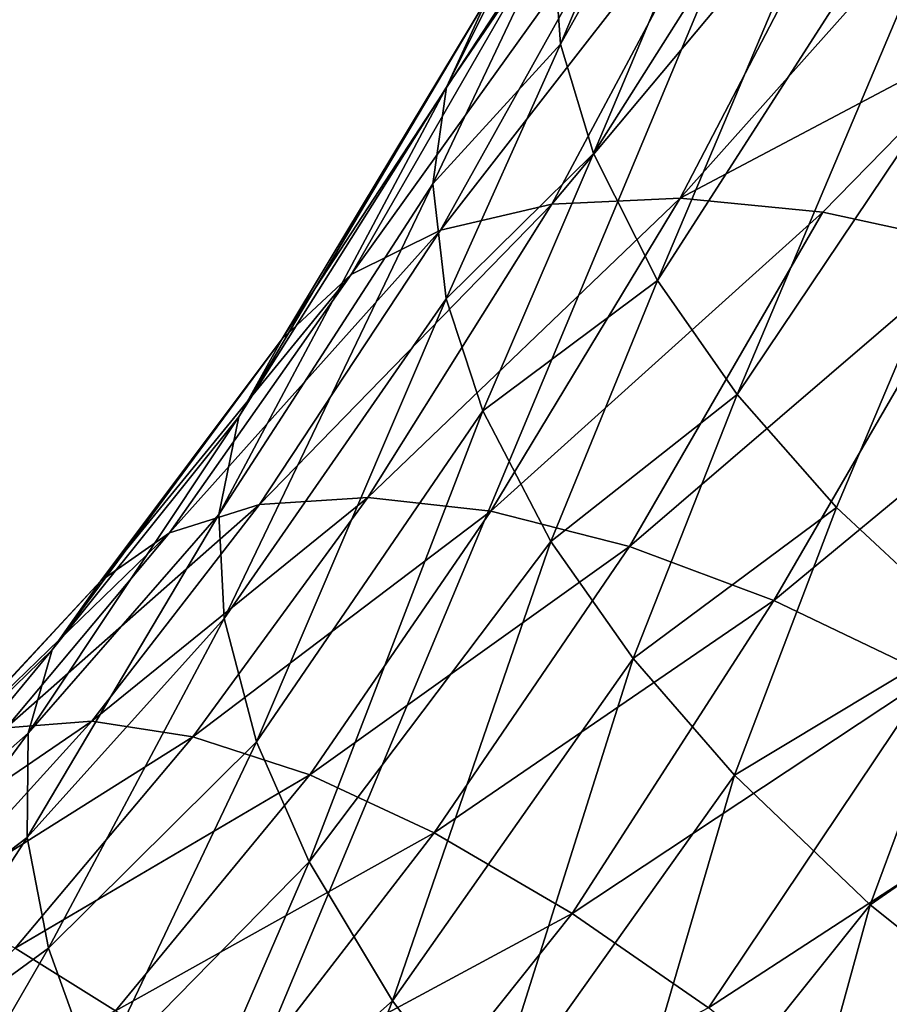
# Model space of a CAD drawing. Header units: millimetres. Extents: x -1 to 515, y 0 to 80.
# Tile 37 of 69: x 249.96 to 251.63, y 36.15 to 38.05. Entities that reach past the tile are written whole.
import ezdxf

# ---------------------------------------------------------------- set-up
doc = ezdxf.new("R2010")
doc.units = ezdxf.units.MM
doc.header["$LTSCALE"] = 25.4
doc.layers.get('0').update_dxf_attribs({"true_color": 0xff5454})

# ---------------------------------------------------------------- blocks, each defined once
blk = doc.blocks.new('STICKS-6267-9077.STL#2')
at = {"color": 250, "true_color": 0x262626}
mesh = blk.add_polyface(dxfattribs=at)
corners = [(254.598, 44.4471, -19.379), (248.5736, 30.0471, -16.7234), (248.5736, 44.4471, -16.7234), (254.598, 30.0471, -19.379)]
mesh.append_faces([[corners[k] for k in face] for face in [(0, 1, 2), (1, 0, 3)]], dxfattribs={"vtx0": -1, "color": 250})
mesh = blk.add_polyface(dxfattribs=at)
corners = [(254.6686, 30.0471, 19.3969), (248.6346, 44.4471, 16.7632), (248.6346, 30.0471, 16.7632), (254.6686, 44.4471, 19.3969)]
mesh.append_faces([[corners[k] for k in face] for face in [(0, 1, 2), (1, 0, 3)]], dxfattribs={"vtx0": -1, "color": 250})
at = {"color": 18, "true_color": 0x000000}
mesh = blk.add_polyface(dxfattribs=at)
corners = [(254.1869, 44.016, -22.5449), (253.6212, 42.9316, -23.6892), (253.6367, 42.7149, -23.3638), (254.1687, 44.226, -22.8745)]
mesh.append_faces([[corners[k] for k in face] for face in [(0, 1, 2), (1, 0, 3)]], dxfattribs={"vtx0": -1, "color": 18})
mesh = blk.add_polyface(dxfattribs=at)
corners = [(254.2539, 43.8148, -22.2589), (253.6367, 42.7149, -23.3638), (253.6998, 42.5042, -23.0838), (254.1869, 44.016, -22.5449)]
mesh.append_faces([[corners[k] for k in face] for face in [(0, 1, 2), (1, 0, 3)]], dxfattribs={"vtx0": -1, "color": 18})
mesh = blk.add_polyface(dxfattribs=at)
corners = [(254.3838, 43.5838, -21.9624), (253.6998, 42.5042, -23.0838), (253.8237, 42.2591, -22.7961), (254.2539, 43.8148, -22.2589)]
mesh.append_faces([[corners[k] for k in face] for face in [(0, 1, 2), (1, 0, 3)]], dxfattribs={"vtx0": -1, "color": 18})
mesh = blk.add_polyface(dxfattribs=at)
corners = [(254.5434, 43.3798, -21.7277), (253.8237, 42.2591, -22.7961), (253.9769, 42.04, -22.5709), (254.3838, 43.5838, -21.9624)]
mesh.append_faces([[corners[k] for k in face] for face in [(0, 1, 2), (1, 0, 3)]], dxfattribs={"vtx0": -1, "color": 18})
mesh = blk.add_polyface(dxfattribs=at)
corners = [(254.7423, 43.1791, -21.5219), (253.9769, 42.04, -22.5709), (254.1683, 41.8219, -22.3761), (254.5434, 43.3798, -21.7277)]
mesh.append_faces([[corners[k] for k in face] for face in [(0, 1, 2), (1, 0, 3)]], dxfattribs={"vtx0": -1, "color": 18})
mesh = blk.add_polyface(dxfattribs=at)
corners = [(254.428, 41.5802, -22.1961), (254.7423, 43.1791, -21.5219), (254.1683, 41.8219, -22.3761), (255.0114, 42.9596, -21.328)]
mesh.append_faces([[corners[k] for k in face] for face in [(0, 1, 2), (1, 0, 3)]], dxfattribs={"vtx0": -1, "color": 18})
mesh = blk.add_polyface(dxfattribs=at)
corners = [(254.0061, 43.1287, -25.4899), (254.2588, 43.1698, -25.7665), (253.6198, 42.4064, -26.0396)]
mesh.append_faces([[corners[k] for k in face] for face in [(0, 1, 2)]], dxfattribs={"color": 18})
mesh = blk.add_polyface(dxfattribs=at)
corners = [(254.2588, 43.1698, -25.7665), (253.8672, 42.4178, -26.3208), (253.6198, 42.4064, -26.0396)]
mesh.append_faces([[corners[k] for k in face] for face in [(0, 1, 2)]], dxfattribs={"color": 18})
mesh = blk.add_polyface(dxfattribs=at)
corners = [(254.2588, 43.1698, -25.7665), (254.5416, 43.1744, -26.0122), (253.8672, 42.4178, -26.3208)]
mesh.append_faces([[corners[k] for k in face] for face in [(0, 1, 2)]], dxfattribs={"color": 18})
mesh = blk.add_polyface(dxfattribs=at)
corners = [(254.5416, 43.1744, -26.0122), (254.4915, 42.7481, -26.4123), (253.8672, 42.4178, -26.3208)]
mesh.append_faces([[corners[k] for k in face] for face in [(0, 1, 2)]], dxfattribs={"color": 18})
mesh = blk.add_polyface(dxfattribs=at)
corners = [(254.0061, 43.1287, -25.4899), (253.4054, 42.3565, -25.7338), (253.7944, 43.0537, -25.1953)]
mesh.append_faces([[corners[k] for k in face] for face in [(0, 1, 2)]], dxfattribs={"color": 18})
mesh = blk.add_polyface(dxfattribs=at)
corners = [(254.0061, 43.1287, -25.4899), (253.6198, 42.4064, -26.0396), (253.4054, 42.3565, -25.7338)]
mesh.append_faces([[corners[k] for k in face] for face in [(0, 1, 2)]], dxfattribs={"color": 18})
mesh = blk.add_polyface(dxfattribs=at)
corners = [(253.6572, 43.1136, -23.9994), (253.4165, 42.6316, -24.2239), (253.6212, 42.9316, -23.6892)]
mesh.append_faces([[corners[k] for k in face] for face in [(0, 1, 2)]], dxfattribs={"color": 18})
mesh = blk.add_polyface(dxfattribs=at)
corners = [(253.6572, 43.1136, -23.9994), (253.4962, 42.805, -24.5593), (253.4165, 42.6316, -24.2239)]
mesh.append_faces([[corners[k] for k in face] for face in [(0, 1, 2)]], dxfattribs={"color": 18})
mesh = blk.add_polyface(dxfattribs=at)
corners = [(253.7944, 43.0537, -25.1953), (253.2331, 42.271, -25.4171), (253.6195, 42.9423, -24.8755)]
mesh.append_faces([[corners[k] for k in face] for face in [(0, 1, 2)]], dxfattribs={"color": 18})
mesh = blk.add_polyface(dxfattribs=at)
corners = [(253.7944, 43.0537, -25.1953), (253.4054, 42.3565, -25.7338), (253.2331, 42.271, -25.4171)]
mesh.append_faces([[corners[k] for k in face] for face in [(0, 1, 2)]], dxfattribs={"color": 18})
mesh = blk.add_polyface(dxfattribs=at)
corners = [(253.6195, 42.9423, -24.8755), (253.0997, 42.1472, -25.0823), (253.4962, 42.805, -24.5593)]
mesh.append_faces([[corners[k] for k in face] for face in [(0, 1, 2)]], dxfattribs={"color": 18})
mesh = blk.add_polyface(dxfattribs=at)
corners = [(253.6195, 42.9423, -24.8755), (253.2331, 42.271, -25.4171), (253.0997, 42.1472, -25.0823)]
mesh.append_faces([[corners[k] for k in face] for face in [(0, 1, 2)]], dxfattribs={"color": 18})
mesh = blk.add_polyface(dxfattribs=at)
corners = [(253.6212, 42.9316, -23.6892), (253.3905, 42.4459, -23.9149), (253.6367, 42.7149, -23.3638)]
mesh.append_faces([[corners[k] for k in face] for face in [(0, 1, 2)]], dxfattribs={"color": 18})
mesh = blk.add_polyface(dxfattribs=at)
corners = [(253.6212, 42.9316, -23.6892), (253.4165, 42.6316, -24.2239), (253.3905, 42.4459, -23.9149)]
mesh.append_faces([[corners[k] for k in face] for face in [(0, 1, 2)]], dxfattribs={"color": 18})
mesh = blk.add_polyface(dxfattribs=at)
corners = [(253.4962, 42.805, -24.5593), (253.0162, 41.9967, -24.759), (253.4165, 42.6316, -24.2239)]
mesh.append_faces([[corners[k] for k in face] for face in [(0, 1, 2)]], dxfattribs={"color": 18})
mesh = blk.add_polyface(dxfattribs=at)
corners = [(253.4962, 42.805, -24.5593), (253.0997, 42.1472, -25.0823), (253.0162, 41.9967, -24.759)]
mesh.append_faces([[corners[k] for k in face] for face in [(0, 1, 2)]], dxfattribs={"color": 18})
mesh = blk.add_polyface(dxfattribs=at)
corners = [(253.8672, 42.4178, -26.3208), (254.4915, 42.7481, -26.4123), (254.1418, 42.391, -26.5712)]
mesh.append_faces([[corners[k] for k in face] for face in [(0, 1, 2)]], dxfattribs={"color": 18})
mesh = blk.add_polyface(dxfattribs=at)
corners = [(254.4915, 42.7481, -26.4123), (254.4438, 42.3254, -26.7906), (254.1418, 42.391, -26.5712)]
mesh.append_faces([[corners[k] for k in face] for face in [(0, 1, 2)]], dxfattribs={"color": 18})
mesh = blk.add_polyface(dxfattribs=at)
corners = [(253.6367, 42.7149, -23.3638), (253.3905, 42.4459, -23.9149), (253.4158, 42.2242, -23.5935)]
mesh.append_faces([[corners[k] for k in face] for face in [(0, 1, 2)]], dxfattribs={"color": 18})
mesh = blk.add_polyface(dxfattribs=at)
corners = [(253.6367, 42.7149, -23.3638), (253.4158, 42.2242, -23.5935), (253.6998, 42.5042, -23.0838)]
mesh.append_faces([[corners[k] for k in face] for face in [(0, 1, 2)]], dxfattribs={"color": 18})
mesh = blk.add_polyface(dxfattribs=at)
corners = [(253.4165, 42.6316, -24.2239), (252.9777, 41.8083, -24.4245), (253.3905, 42.4459, -23.9149)]
mesh.append_faces([[corners[k] for k in face] for face in [(0, 1, 2)]], dxfattribs={"color": 18})
mesh = blk.add_polyface(dxfattribs=at)
corners = [(253.4165, 42.6316, -24.2239), (253.0162, 41.9967, -24.759), (252.9777, 41.8083, -24.4245)]
mesh.append_faces([[corners[k] for k in face] for face in [(0, 1, 2)]], dxfattribs={"color": 18})
mesh = blk.add_polyface(dxfattribs=at)
corners = [(253.6998, 42.5042, -23.0838), (253.4158, 42.2242, -23.5935), (253.4867, 42.0083, -23.3195)]
mesh.append_faces([[corners[k] for k in face] for face in [(0, 1, 2)]], dxfattribs={"color": 18})
mesh = blk.add_polyface(dxfattribs=at)
corners = [(253.6998, 42.5042, -23.0838), (253.4867, 42.0083, -23.3195), (253.8237, 42.2591, -22.7961)]
mesh.append_faces([[corners[k] for k in face] for face in [(0, 1, 2)]], dxfattribs={"color": 18})
mesh = blk.add_polyface(dxfattribs=at)
corners = [(253.3905, 42.4459, -23.9149), (252.9777, 41.8083, -24.4245), (252.9883, 41.6081, -24.1238)]
mesh.append_faces([[corners[k] for k in face] for face in [(0, 1, 2)]], dxfattribs={"color": 18})
mesh = blk.add_polyface(dxfattribs=at)
corners = [(253.3905, 42.4459, -23.9149), (252.9883, 41.6081, -24.1238), (253.4158, 42.2242, -23.5935)]
mesh.append_faces([[corners[k] for k in face] for face in [(0, 1, 2)]], dxfattribs={"color": 18})
mesh = blk.add_polyface(dxfattribs=at)
corners = [(253.4054, 42.3565, -25.7338), (253.6198, 42.4064, -26.0396), (253.0565, 41.8276, -26.1906)]
mesh.append_faces([[corners[k] for k in face] for face in [(0, 1, 2)]], dxfattribs={"color": 18})
mesh = blk.add_polyface(dxfattribs=at)
corners = [(253.6198, 42.4064, -26.0396), (253.2648, 41.8413, -26.5018), (253.0565, 41.8276, -26.1906)]
mesh.append_faces([[corners[k] for k in face] for face in [(0, 1, 2)]], dxfattribs={"color": 18})
mesh = blk.add_polyface(dxfattribs=at)
corners = [(253.6198, 42.4064, -26.0396), (253.8672, 42.4178, -26.3208), (253.2648, 41.8413, -26.5018)]
mesh.append_faces([[corners[k] for k in face] for face in [(0, 1, 2)]], dxfattribs={"color": 18})
mesh = blk.add_polyface(dxfattribs=at)
corners = [(253.8672, 42.4178, -26.3208), (253.5022, 41.8146, -26.7877), (253.2648, 41.8413, -26.5018)]
mesh.append_faces([[corners[k] for k in face] for face in [(0, 1, 2)]], dxfattribs={"color": 18})
mesh = blk.add_polyface(dxfattribs=at)
corners = [(253.8672, 42.4178, -26.3208), (254.1418, 42.391, -26.5712), (253.5022, 41.8146, -26.7877)]
mesh.append_faces([[corners[k] for k in face] for face in [(0, 1, 2)]], dxfattribs={"color": 18})
mesh = blk.add_polyface(dxfattribs=at)
corners = [(254.1418, 42.391, -26.5712), (253.7692, 41.7467, -27.048), (253.5022, 41.8146, -26.7877)]
mesh.append_faces([[corners[k] for k in face] for face in [(0, 1, 2)]], dxfattribs={"color": 18})
mesh = blk.add_polyface(dxfattribs=at)
corners = [(254.1418, 42.391, -26.5712), (254.4438, 42.3254, -26.7906), (253.7692, 41.7467, -27.048)]
mesh.append_faces([[corners[k] for k in face] for face in [(0, 1, 2)]], dxfattribs={"color": 18})
mesh = blk.add_polyface(dxfattribs=at)
corners = [(253.4054, 42.3565, -25.7338), (252.8826, 41.7731, -25.8607), (253.2331, 42.271, -25.4171)]
mesh.append_faces([[corners[k] for k in face] for face in [(0, 1, 2)]], dxfattribs={"color": 18})
mesh = blk.add_polyface(dxfattribs=at)
corners = [(253.4054, 42.3565, -25.7338), (253.0565, 41.8276, -26.1906), (252.8826, 41.7731, -25.8607)]
mesh.append_faces([[corners[k] for k in face] for face in [(0, 1, 2)]], dxfattribs={"color": 18})
mesh = blk.add_polyface(dxfattribs=at)
corners = [(254.4438, 42.3254, -26.7906), (254.0476, 41.6429, -27.2657), (253.7692, 41.7467, -27.048)]
mesh.append_faces([[corners[k] for k in face] for face in [(0, 1, 2)]], dxfattribs={"color": 18})
mesh = blk.add_polyface(dxfattribs=at)
corners = [(254.7528, 42.2261, -26.9647), (254.0476, 41.6429, -27.2657), (254.4438, 42.3254, -26.7906)]
mesh.append_faces([[corners[k] for k in face] for face in [(0, 1, 2)]], dxfattribs={"color": 18})
mesh = blk.add_polyface(dxfattribs=at)
corners = [(253.2331, 42.271, -25.4171), (252.7502, 41.6808, -25.5272), (253.0997, 42.1472, -25.0823)]
mesh.append_faces([[corners[k] for k in face] for face in [(0, 1, 2)]], dxfattribs={"color": 18})
mesh = blk.add_polyface(dxfattribs=at)
corners = [(253.2331, 42.271, -25.4171), (252.8826, 41.7731, -25.8607), (252.7502, 41.6808, -25.5272)]
mesh.append_faces([[corners[k] for k in face] for face in [(0, 1, 2)]], dxfattribs={"color": 18})
mesh = blk.add_polyface(dxfattribs=at)
corners = [(253.8237, 42.2591, -22.7961), (253.4867, 42.0083, -23.3195), (253.618, 41.7565, -23.041)]
mesh.append_faces([[corners[k] for k in face] for face in [(0, 1, 2)]], dxfattribs={"color": 18})
mesh = blk.add_polyface(dxfattribs=at)
corners = [(253.8237, 42.2591, -22.7961), (253.618, 41.7565, -23.041), (253.9769, 42.04, -22.5709)]
mesh.append_faces([[corners[k] for k in face] for face in [(0, 1, 2)]], dxfattribs={"color": 18})
mesh = blk.add_polyface(dxfattribs=at)
corners = [(253.4158, 42.2242, -23.5935), (252.9883, 41.6081, -24.1238), (253.0506, 41.3702, -23.8195)]
mesh.append_faces([[corners[k] for k in face] for face in [(0, 1, 2)]], dxfattribs={"color": 18})
mesh = blk.add_polyface(dxfattribs=at)
corners = [(253.4158, 42.2242, -23.5935), (253.0506, 41.3702, -23.8195), (253.4867, 42.0083, -23.3195)]
mesh.append_faces([[corners[k] for k in face] for face in [(0, 1, 2)]], dxfattribs={"color": 18})
mesh = blk.add_polyface(dxfattribs=at)
corners = [(254.7528, 42.2261, -26.9647), (254.3507, 41.4977, -27.4503), (254.0476, 41.6429, -27.2657)]
mesh.append_faces([[corners[k] for k in face] for face in [(0, 1, 2)]], dxfattribs={"color": 18})
mesh = blk.add_polyface(dxfattribs=at)
corners = [(253.0997, 42.1472, -25.0823), (252.6569, 41.548, -25.1823), (253.0162, 41.9967, -24.759)]
mesh.append_faces([[corners[k] for k in face] for face in [(0, 1, 2)]], dxfattribs={"color": 18})
mesh = blk.add_polyface(dxfattribs=at)
corners = [(253.0997, 42.1472, -25.0823), (252.7502, 41.6808, -25.5272), (252.6569, 41.548, -25.1823)]
mesh.append_faces([[corners[k] for k in face] for face in [(0, 1, 2)]], dxfattribs={"color": 18})
mesh = blk.add_polyface(dxfattribs=at)
corners = [(253.9769, 42.04, -22.5709), (253.618, 41.7565, -23.041), (253.7763, 41.531, -22.8258)]
mesh.append_faces([[corners[k] for k in face] for face in [(0, 1, 2)]], dxfattribs={"color": 18})
mesh = blk.add_polyface(dxfattribs=at)
corners = [(253.9769, 42.04, -22.5709), (253.7763, 41.531, -22.8258), (254.1683, 41.8219, -22.3761)]
mesh.append_faces([[corners[k] for k in face] for face in [(0, 1, 2)]], dxfattribs={"color": 18})
mesh = blk.add_polyface(dxfattribs=at)
corners = [(253.4867, 42.0083, -23.3195), (253.0506, 41.3702, -23.8195), (253.1519, 41.1395, -23.5679)]
mesh.append_faces([[corners[k] for k in face] for face in [(0, 1, 2)]], dxfattribs={"color": 18})
mesh = blk.add_polyface(dxfattribs=at)
corners = [(253.4867, 42.0083, -23.3195), (253.1519, 41.1395, -23.5679), (253.618, 41.7565, -23.041)]
mesh.append_faces([[corners[k] for k in face] for face in [(0, 1, 2)]], dxfattribs={"color": 18})
mesh = blk.add_polyface(dxfattribs=at)
corners = [(253.0162, 41.9967, -24.759), (252.6104, 41.3871, -24.8567), (252.9777, 41.8083, -24.4245)]
mesh.append_faces([[corners[k] for k in face] for face in [(0, 1, 2)]], dxfattribs={"color": 18})
mesh = blk.add_polyface(dxfattribs=at)
corners = [(253.0162, 41.9967, -24.759), (252.6569, 41.548, -25.1823), (252.6104, 41.3871, -24.8567)]
mesh.append_faces([[corners[k] for k in face] for face in [(0, 1, 2)]], dxfattribs={"color": 18})
mesh = blk.add_polyface(dxfattribs=at)
corners = [(253.0565, 41.8276, -26.1906), (253.2648, 41.8413, -26.5018), (252.7332, 41.4104, -26.5782)]
mesh.append_faces([[corners[k] for k in face] for face in [(0, 1, 2)]], dxfattribs={"color": 18})
mesh = blk.add_polyface(dxfattribs=at)
corners = [(253.2648, 41.8413, -26.5018), (252.928, 41.3804, -26.8944), (252.7332, 41.4104, -26.5782)]
mesh.append_faces([[corners[k] for k in face] for face in [(0, 1, 2)]], dxfattribs={"color": 18})
mesh = blk.add_polyface(dxfattribs=at)
corners = [(253.2648, 41.8413, -26.5018), (253.5022, 41.8146, -26.7877), (252.928, 41.3804, -26.8944)]
mesh.append_faces([[corners[k] for k in face] for face in [(0, 1, 2)]], dxfattribs={"color": 18})
mesh = blk.add_polyface(dxfattribs=at)
corners = [(252.8826, 41.7731, -25.8607), (253.0565, 41.8276, -26.1906), (252.5681, 41.3976, -26.2421)]
mesh.append_faces([[corners[k] for k in face] for face in [(0, 1, 2)]], dxfattribs={"color": 18})
mesh = blk.add_polyface(dxfattribs=at)
corners = [(253.0565, 41.8276, -26.1906), (252.7332, 41.4104, -26.5782), (252.5681, 41.3976, -26.2421)]
mesh.append_faces([[corners[k] for k in face] for face in [(0, 1, 2)]], dxfattribs={"color": 18})
mesh = blk.add_polyface(dxfattribs=at)
corners = [(253.5022, 41.8146, -26.7877), (253.1531, 41.3067, -27.1902), (252.928, 41.3804, -26.8944)]
mesh.append_faces([[corners[k] for k in face] for face in [(0, 1, 2)]], dxfattribs={"color": 18})
mesh = blk.add_polyface(dxfattribs=at)
corners = [(253.5022, 41.8146, -26.7877), (253.7692, 41.7467, -27.048), (253.1531, 41.3067, -27.1902)]
mesh.append_faces([[corners[k] for k in face] for face in [(0, 1, 2)]], dxfattribs={"color": 18})
mesh = blk.add_polyface(dxfattribs=at)
corners = [(254.1683, 41.8219, -22.3761), (253.7763, 41.531, -22.8258), (253.9715, 41.3062, -22.6428)]
mesh.append_faces([[corners[k] for k in face] for face in [(0, 1, 2)]], dxfattribs={"color": 18})
mesh = blk.add_polyface(dxfattribs=at)
corners = [(254.428, 41.5802, -22.1961), (254.1683, 41.8219, -22.3761), (253.9715, 41.3062, -22.6428)]
mesh.append_faces([[corners[k] for k in face] for face in [(0, 1, 2)]], dxfattribs={"color": 18})
mesh = blk.add_polyface(dxfattribs=at)
corners = [(252.9777, 41.8083, -24.4245), (252.6082, 41.1861, -24.5273), (252.9883, 41.6081, -24.1238)]
mesh.append_faces([[corners[k] for k in face] for face in [(0, 1, 2)]], dxfattribs={"color": 18})
mesh = blk.add_polyface(dxfattribs=at)
corners = [(252.9777, 41.8083, -24.4245), (252.6104, 41.3871, -24.8567), (252.6082, 41.1861, -24.5273)]
mesh.append_faces([[corners[k] for k in face] for face in [(0, 1, 2)]], dxfattribs={"color": 18})
mesh = blk.add_polyface(dxfattribs=at)
corners = [(252.7502, 41.6808, -25.5272), (252.8826, 41.7731, -25.8607), (252.437, 41.3414, -25.8933)]
mesh.append_faces([[corners[k] for k in face] for face in [(0, 1, 2)]], dxfattribs={"color": 18})
mesh = blk.add_polyface(dxfattribs=at)
corners = [(252.8826, 41.7731, -25.8607), (252.5681, 41.3976, -26.2421), (252.437, 41.3414, -25.8933)]
mesh.append_faces([[corners[k] for k in face] for face in [(0, 1, 2)]], dxfattribs={"color": 18})
mesh = blk.add_polyface(dxfattribs=at)
corners = [(253.618, 41.7565, -23.041), (253.1519, 41.1395, -23.5679), (253.3128, 40.8716, -23.3218)]
mesh.append_faces([[corners[k] for k in face] for face in [(0, 1, 2)]], dxfattribs={"color": 18})
mesh = blk.add_polyface(dxfattribs=at)
corners = [(253.618, 41.7565, -23.041), (253.3128, 40.8716, -23.3218), (253.7763, 41.531, -22.8258)]
mesh.append_faces([[corners[k] for k in face] for face in [(0, 1, 2)]], dxfattribs={"color": 18})
mesh = blk.add_polyface(dxfattribs=at)
corners = [(253.7692, 41.7467, -27.048), (253.393, 41.195, -27.4464), (253.1531, 41.3067, -27.1902)]
mesh.append_faces([[corners[k] for k in face] for face in [(0, 1, 2)]], dxfattribs={"color": 18})
mesh = blk.add_polyface(dxfattribs=at)
corners = [(253.7692, 41.7467, -27.048), (254.0476, 41.6429, -27.2657), (253.393, 41.195, -27.4464)]
mesh.append_faces([[corners[k] for k in face] for face in [(0, 1, 2)]], dxfattribs={"color": 18})
mesh = blk.add_polyface(dxfattribs=at)
corners = [(252.7502, 41.6808, -25.5272), (252.3451, 41.245, -25.5476), (252.6569, 41.548, -25.1823)]
mesh.append_faces([[corners[k] for k in face] for face in [(0, 1, 2)]], dxfattribs={"color": 18})
mesh = blk.add_polyface(dxfattribs=at)
corners = [(252.7502, 41.6808, -25.5272), (252.437, 41.3414, -25.8933), (252.3451, 41.245, -25.5476)]
mesh.append_faces([[corners[k] for k in face] for face in [(0, 1, 2)]], dxfattribs={"color": 18})
mesh = blk.add_polyface(dxfattribs=at)
corners = [(254.0476, 41.6429, -27.2657), (253.6591, 41.0394, -27.6744), (253.393, 41.195, -27.4464)]
mesh.append_faces([[corners[k] for k in face] for face in [(0, 1, 2)]], dxfattribs={"color": 18})
mesh = blk.add_polyface(dxfattribs=at)
corners = [(254.3507, 41.4977, -27.4503), (253.6591, 41.0394, -27.6744), (254.0476, 41.6429, -27.2657)]
mesh.append_faces([[corners[k] for k in face] for face in [(0, 1, 2)]], dxfattribs={"color": 18})
mesh = blk.add_polyface(dxfattribs=at)
corners = [(252.9883, 41.6081, -24.1238), (252.6082, 41.1861, -24.5273), (252.6497, 40.9728, -24.2385)]
mesh.append_faces([[corners[k] for k in face] for face in [(0, 1, 2)]], dxfattribs={"color": 18})
mesh = blk.add_polyface(dxfattribs=at)
corners = [(252.9883, 41.6081, -24.1238), (252.6497, 40.9728, -24.2385), (253.0506, 41.3702, -23.8195)]
mesh.append_faces([[corners[k] for k in face] for face in [(0, 1, 2)]], dxfattribs={"color": 18})
mesh = blk.add_polyface(dxfattribs=at)
corners = [(254.428, 41.5802, -22.1961), (253.9715, 41.3062, -22.6428), (254.2336, 41.0565, -22.4779)]
mesh.append_faces([[corners[k] for k in face] for face in [(0, 1, 2)]], dxfattribs={"color": 18})
mesh = blk.add_polyface(dxfattribs=at)
corners = [(254.6929, 41.3747, -22.0763), (254.428, 41.5802, -22.1961), (254.2336, 41.0565, -22.4779)]
mesh.append_faces([[corners[k] for k in face] for face in [(0, 1, 2)]], dxfattribs={"color": 18})
mesh = blk.add_polyface(dxfattribs=at)
corners = [(252.6569, 41.548, -25.1823), (252.291, 41.1057, -25.1969), (252.6104, 41.3871, -24.8567)]
mesh.append_faces([[corners[k] for k in face] for face in [(0, 1, 2)]], dxfattribs={"color": 18})
mesh = blk.add_polyface(dxfattribs=at)
corners = [(252.6569, 41.548, -25.1823), (252.3451, 41.245, -25.5476), (252.291, 41.1057, -25.1969)]
mesh.append_faces([[corners[k] for k in face] for face in [(0, 1, 2)]], dxfattribs={"color": 18})
mesh = blk.add_polyface(dxfattribs=at)
corners = [(253.7763, 41.531, -22.8258), (253.3128, 40.8716, -23.3218), (253.4925, 40.6327, -23.1408)]
mesh.append_faces([[corners[k] for k in face] for face in [(0, 1, 2)]], dxfattribs={"color": 18})
mesh = blk.add_polyface(dxfattribs=at)
corners = [(253.9715, 41.3062, -22.6428), (253.7763, 41.531, -22.8258), (253.4925, 40.6327, -23.1408)]
mesh.append_faces([[corners[k] for k in face] for face in [(0, 1, 2)]], dxfattribs={"color": 18})
mesh = blk.add_polyface(dxfattribs=at)
corners = [(253.6591, 41.0394, -27.6744), (253.9216, 40.8579, -27.8493), (253.22, 40.4895, -28.0048), (254.3507, 41.4977, -27.4503)]
mesh.append_faces([[corners[k] for k in face] for face in [(0, 1, 2), (1, 0, 3)]], dxfattribs={"vtx0": -1, "color": 18})
mesh = blk.add_polyface(dxfattribs=at)
corners = [(254.6443, 41.3278, -27.582), (253.9216, 40.8579, -27.8493), (254.3507, 41.4977, -27.4503)]
mesh.append_faces([[corners[k] for k in face] for face in [(0, 1, 2)]], dxfattribs={"color": 18})
mesh = blk.add_polyface(dxfattribs=at)
corners = [(252.2634, 41.0895, -26.5705), (252.7332, 41.4104, -26.5782), (252.4098, 41.0544, -26.9113)]
mesh.append_faces([[corners[k] for k in face] for face in [(0, 1, 2)]], dxfattribs={"color": 18})
mesh = blk.add_polyface(dxfattribs=at)
corners = [(252.5681, 41.3976, -26.2421), (252.7332, 41.4104, -26.5782), (252.2634, 41.0895, -26.5705)]
mesh.append_faces([[corners[k] for k in face] for face in [(0, 1, 2)]], dxfattribs={"color": 18})
mesh = blk.add_polyface(dxfattribs=at)
corners = [(252.7332, 41.4104, -26.5782), (252.928, 41.3804, -26.8944), (252.4098, 41.0544, -26.9113)]
mesh.append_faces([[corners[k] for k in face] for face in [(0, 1, 2)]], dxfattribs={"color": 18})
mesh = blk.add_polyface(dxfattribs=at)
corners = [(252.6104, 41.3871, -24.8567), (252.2789, 40.9364, -24.8725), (252.6082, 41.1861, -24.5273)]
mesh.append_faces([[corners[k] for k in face] for face in [(0, 1, 2)]], dxfattribs={"color": 18})
mesh = blk.add_polyface(dxfattribs=at)
corners = [(252.6104, 41.3871, -24.8567), (252.291, 41.1057, -25.1969), (252.2789, 40.9364, -24.8725)]
mesh.append_faces([[corners[k] for k in face] for face in [(0, 1, 2)]], dxfattribs={"color": 18})
mesh = blk.add_polyface(dxfattribs=at)
corners = [(252.928, 41.3804, -26.8944), (252.5856, 40.9732, -27.237), (252.4098, 41.0544, -26.9113)]
mesh.append_faces([[corners[k] for k in face] for face in [(0, 1, 2)]], dxfattribs={"color": 18})
mesh = blk.add_polyface(dxfattribs=at)
corners = [(252.928, 41.3804, -26.8944), (253.1531, 41.3067, -27.1902), (252.5856, 40.9732, -27.237)]
mesh.append_faces([[corners[k] for k in face] for face in [(0, 1, 2)]], dxfattribs={"color": 18})
mesh = blk.add_polyface(dxfattribs=at)
corners = [(253.0506, 41.3702, -23.8195), (252.6497, 40.9728, -24.2385), (252.7411, 40.7197, -23.9545)]
mesh.append_faces([[corners[k] for k in face] for face in [(0, 1, 2)]], dxfattribs={"color": 18})
mesh = blk.add_polyface(dxfattribs=at)
corners = [(253.0506, 41.3702, -23.8195), (252.7411, 40.7197, -23.9545), (253.1519, 41.1395, -23.5679)]
mesh.append_faces([[corners[k] for k in face] for face in [(0, 1, 2)]], dxfattribs={"color": 18})
mesh = blk.add_polyface(dxfattribs=at)
corners = [(254.6929, 41.3747, -22.0763), (254.2336, 41.0565, -22.4779), (254.4991, 40.8438, -22.3729)]
mesh.append_faces([[corners[k] for k in face] for face in [(0, 1, 2)]], dxfattribs={"color": 18})
mesh = blk.add_polyface(dxfattribs=at)
corners = [(254.6443, 41.3278, -27.582), (254.2061, 40.6322, -27.9873), (253.9216, 40.8579, -27.8493)]
mesh.append_faces([[corners[k] for k in face] for face in [(0, 1, 2)]], dxfattribs={"color": 18})
mesh = blk.add_polyface(dxfattribs=at)
corners = [(254.9572, 41.1162, -27.6725), (254.2061, 40.6322, -27.9873), (254.6443, 41.3278, -27.582)]
mesh.append_faces([[corners[k] for k in face] for face in [(0, 1, 2)]], dxfattribs={"color": 18})
mesh = blk.add_polyface(dxfattribs=at)
corners = [(253.1531, 41.3067, -27.1902), (252.7788, 40.8519, -27.5262), (252.5856, 40.9732, -27.237)]
mesh.append_faces([[corners[k] for k in face] for face in [(0, 1, 2)]], dxfattribs={"color": 18})
mesh = blk.add_polyface(dxfattribs=at)
corners = [(253.1531, 41.3067, -27.1902), (253.393, 41.195, -27.4464), (252.7788, 40.8519, -27.5262)]
mesh.append_faces([[corners[k] for k in face] for face in [(0, 1, 2)]], dxfattribs={"color": 18})
mesh = blk.add_polyface(dxfattribs=at)
corners = [(253.9715, 41.3062, -22.6428), (253.4925, 40.6327, -23.1408), (253.7045, 40.3952, -22.9964)]
mesh.append_faces([[corners[k] for k in face] for face in [(0, 1, 2)]], dxfattribs={"color": 18})
mesh = blk.add_polyface(dxfattribs=at)
corners = [(254.2336, 41.0565, -22.4779), (253.9715, 41.3062, -22.6428), (253.7045, 40.3952, -22.9964)]
mesh.append_faces([[corners[k] for k in face] for face in [(0, 1, 2)]], dxfattribs={"color": 18})
mesh = blk.add_polyface(dxfattribs=at)
corners = [(253.393, 41.195, -27.4464), (252.9985, 40.6842, -27.7918), (252.7788, 40.8519, -27.5262)]
mesh.append_faces([[corners[k] for k in face] for face in [(0, 1, 2)]], dxfattribs={"color": 18})
mesh = blk.add_polyface(dxfattribs=at)
corners = [(253.6591, 41.0394, -27.6744), (252.9985, 40.6842, -27.7918), (253.393, 41.195, -27.4464)]
mesh.append_faces([[corners[k] for k in face] for face in [(0, 1, 2)]], dxfattribs={"color": 18})
mesh = blk.add_polyface(dxfattribs=at)
corners = [(252.6082, 41.1861, -24.5273), (252.2789, 40.9364, -24.8725), (252.3085, 40.7243, -24.5515)]
mesh.append_faces([[corners[k] for k in face] for face in [(0, 1, 2)]], dxfattribs={"color": 18})
mesh = blk.add_polyface(dxfattribs=at)
corners = [(252.6082, 41.1861, -24.5273), (252.3085, 40.7243, -24.5515), (252.6497, 40.9728, -24.2385)]
mesh.append_faces([[corners[k] for k in face] for face in [(0, 1, 2)]], dxfattribs={"color": 18})
mesh = blk.add_polyface(dxfattribs=at)
corners = [(253.1519, 41.1395, -23.5679), (252.7411, 40.7197, -23.9545), (252.8644, 40.4746, -23.7276)]
mesh.append_faces([[corners[k] for k in face] for face in [(0, 1, 2)]], dxfattribs={"color": 18})
mesh = blk.add_polyface(dxfattribs=at)
corners = [(253.1519, 41.1395, -23.5679), (252.8644, 40.4746, -23.7276), (253.3128, 40.8716, -23.3218)]
mesh.append_faces([[corners[k] for k in face] for face in [(0, 1, 2)]], dxfattribs={"color": 18})
mesh = blk.add_polyface(dxfattribs=at)
corners = [(254.9572, 41.1162, -27.6725), (254.4669, 40.399, -28.0671), (254.2061, 40.6322, -27.9873)]
mesh.append_faces([[corners[k] for k in face] for face in [(0, 1, 2)]], dxfattribs={"color": 18})
mesh = blk.add_polyface(dxfattribs=at)
corners = [(254.2336, 41.0565, -22.4779), (253.7045, 40.3952, -22.9964), (253.9798, 40.1326, -22.8802)]
mesh.append_faces([[corners[k] for k in face] for face in [(0, 1, 2)]], dxfattribs={"color": 18})
mesh = blk.add_polyface(dxfattribs=at)
corners = [(254.4991, 40.8438, -22.3729), (254.2336, 41.0565, -22.4779), (253.9798, 40.1326, -22.8802)]
mesh.append_faces([[corners[k] for k in face] for face in [(0, 1, 2)]], dxfattribs={"color": 18})
mesh = blk.add_polyface(dxfattribs=at)
corners = [(252.9985, 40.6842, -27.7918), (253.22, 40.4895, -28.0048), (252.5279, 40.2034, -28.0575), (253.6591, 41.0394, -27.6744)]
mesh.append_faces([[corners[k] for k in face] for face in [(0, 1, 2), (1, 0, 3)]], dxfattribs={"vtx0": -1, "color": 18})
mesh = blk.add_polyface(dxfattribs=at)
corners = [(252.5856, 40.9732, -27.237), (252.7788, 40.8519, -27.5262), (252.191, 40.5892, -27.5162)]
mesh.append_faces([[corners[k] for k in face] for face in [(0, 1, 2)]], dxfattribs={"color": 18})
mesh = blk.add_polyface(dxfattribs=at)
corners = [(252.6497, 40.9728, -24.2385), (252.3085, 40.7243, -24.5515), (252.3753, 40.4989, -24.2769)]
mesh.append_faces([[corners[k] for k in face] for face in [(0, 1, 2)]], dxfattribs={"color": 18})
mesh = blk.add_polyface(dxfattribs=at)
corners = [(252.6497, 40.9728, -24.2385), (252.3753, 40.4989, -24.2769), (252.7411, 40.7197, -23.9545)]
mesh.append_faces([[corners[k] for k in face] for face in [(0, 1, 2)]], dxfattribs={"color": 18})
mesh = blk.add_polyface(dxfattribs=at)
corners = [(253.3128, 40.8716, -23.3218), (252.8644, 40.4746, -23.7276), (253.0444, 40.1902, -23.5156)]
mesh.append_faces([[corners[k] for k in face] for face in [(0, 1, 2)]], dxfattribs={"color": 18})
mesh = blk.add_polyface(dxfattribs=at)
corners = [(253.4925, 40.6327, -23.1408), (253.3128, 40.8716, -23.3218), (253.0444, 40.1902, -23.5156)]
mesh.append_faces([[corners[k] for k in face] for face in [(0, 1, 2)]], dxfattribs={"color": 18})
blk = doc.blocks.new('Grupuj#4')
at = {"color": 0}
blk.add_blockref('STICKS-6267-9077.STL#2', (-1.4445, -4.5953, 41.971), dxfattribs=at)

msp = doc.modelspace()

# ---------------------------------------------------------------- block references
at = {"color": 0}
msp.add_blockref('Grupuj#4', (-1.1917, -0.1196, 0.8827), dxfattribs=at)

doc.saveas('drawing.dxf')
